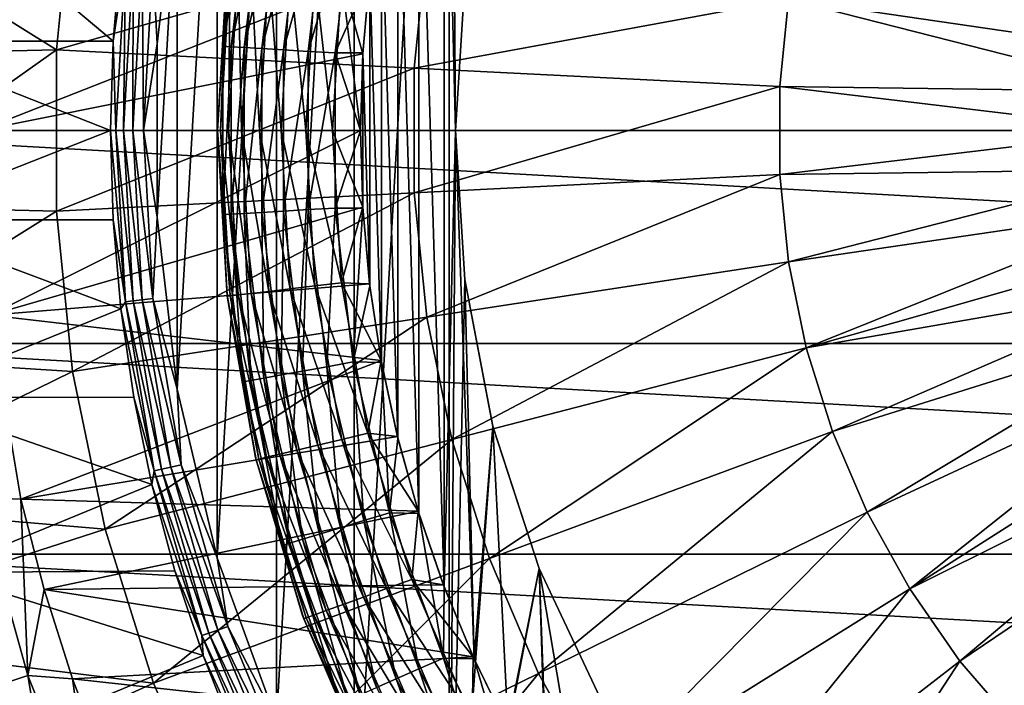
# Model space of a CAD drawing. Header units: metres. Extents: x -99 to 99, y -314 to 25.
# Tile 31 of 256: x -94 to -83, y -6 to 1. Entities that reach past the tile are written whole.
import ezdxf

# ---------------------------------------------------------------- set-up
doc = ezdxf.new("R2010")
doc.units = ezdxf.units.M
doc.layers.add('solid_K2442E1000C35', color=7, linetype='CONTINUOUS')

msp = doc.modelspace()

# ---------------------------------------------------------------- linework, layer by layer
at = {"layer": 'solid_K2442E1000C35'}
for points in [[(-90.066063, -7.827118, 60.900002), (-90.066086, 7.827075, 60.900002), (-89.066078, 9.348551, 60.900002)], [(-89.066048, -9.348589, 60.900002), (-90.066063, -7.827118, 60.900002), (-89.066078, 9.348551, 60.900002)], [(-89.066078, 9.348551, 60.900002), (-88.901428, 1.566701, 60.900002), (-89, 0, 60.900002)], [(-89.066048, -9.348589, 60.900002), (-89.066078, 9.348551, 60.900002), (-89, 0, 60.900002)], [(-90.88266, -6.200073, 60.900002), (-90.882675, 6.200024, 60.900002), (-90.066086, 7.827075, 60.900002)], [(-90.066063, -7.827118, 60.900002), (-90.88266, -6.200073, 60.900002), (-90.066086, 7.827075, 60.900002)], [(-91.504898, -4.489399, 60.900002), (-91.504913, 4.489347, 60.900002), (-90.882675, 6.200024, 60.900002)], [(-90.88266, -6.200073, 60.900002), (-91.504898, -4.489399, 60.900002), (-90.882675, 6.200024, 60.900002)], [(-89.118927, 4.797156, 59.5), (-89.386093, 4.024755, 59.5), (-89.118927, -4.797159, 59.5)], [(-89, 0, 59.5), (-89.118927, 4.797156, 59.5), (-89.118927, -4.797159, 59.5)], [(-88.90139, 1.566929, 59.5), (-89.118927, 4.797156, 59.5), (-89, 0, 59.5)], [(-91.924438, -2.718137, 60.900002), (-91.924454, 2.718082, 60.900002), (-91.504913, 4.489347, 60.900002)], [(-91.504898, -4.489399, 60.900002), (-91.924438, -2.718137, 60.900002), (-91.504913, 4.489347, 60.900002)], [(-89.386093, 4.024755, 59.5), (-89.606018, 3.237622, 59.5), (-89.386093, -4.024757, 59.5)], [(-89.386093, 4.024755, 59.5), (-89.386093, -4.024757, 59.5), (-89.118927, -4.797159, 59.5)], [(-89.606018, 3.237622, 59.5), (-89.777916, 2.438637, 59.5), (-89.606018, -3.237624, 59.5)], [(-89.606018, 3.237622, 59.5), (-89.606018, -3.237624, 59.5), (-89.386093, -4.024757, 59.5)], [(-95.010254, 0.938734, 67.748955), (-94.820313, 2.806569, 67.748955), (-92.598999, 0.937656, 61.214134)], [(-94.820313, 2.806569, 67.748955), (-92.517242, 1.872141, 61.214134), (-92.598999, 0.937656, 61.214134)], [(-92.180763, 1.766798, 60.914093), (-91.924454, 2.718082, 60.900002), (-92.135643, 0.910108, 60.900002)], [(-92.135635, -0.910165, 60.900002), (-92.135643, 0.910108, 60.900002), (-91.924454, 2.718082, 60.900002)], [(-91.924438, -2.718137, 60.900002), (-92.135635, -0.910165, 60.900002), (-91.924454, 2.718082, 60.900002)], [(-91.445038, 0.884327, 58.292625), (-91.236458, 2.640633, 58.292625), (-91.400024, 1.728939, 58)], [(-91.152328, 2.625557, 58.574287), (-91.236458, 2.640633, 58.292625), (-91.445038, 0.884327, 58.292625)], [(-91.359718, 0.879277, 58.574287), (-91.152328, 2.625557, 58.574287), (-91.445038, 0.884327, 58.292625)], [(-91.015678, 2.601071, 58.833836), (-91.152328, 2.625557, 58.574287), (-91.359718, 0.879277, 58.574287)], [(-91.221138, 0.871076, 58.833836), (-91.015678, 2.601071, 58.833836), (-91.359718, 0.879277, 58.574287)], [(-90.831772, 2.568116, 59.061275), (-91.015678, 2.601071, 58.833836), (-91.221138, 0.871076, 58.833836)], [(-95.625412, 2.368986, 105.936829), (-93.194641, 0.846656, 106.922951), (-93.023331, 2.531281, 106.922951)], [(-93.023331, 2.531281, 106.922951), (-93.194641, 0.846656, 106.922951), (-89.302322, 1.961244, 108.093414)], [(-91.034622, 0.86004, 59.061275), (-90.831772, 2.568116, 59.061275), (-91.221138, 0.871076, 58.833836)], [(-90.607681, 2.527961, 59.247852), (-90.831772, 2.568116, 59.061275), (-91.034622, 0.86004, 59.061275)], [(-90.807358, 0.846593, 59.247852), (-90.607681, 2.527961, 59.247852), (-91.034622, 0.86004, 59.061275)], [(-90.352043, 2.482154, 59.386379), (-90.607681, 2.527961, 59.247852), (-90.807358, 0.846593, 59.247852)], [(-90.548103, 0.831253, 59.386379), (-90.352043, 2.482154, 59.386379), (-90.807358, 0.846593, 59.247852)], [(-90.548103, 0.831253, 59.386379), (-90.074692, 2.432457, 59.471519), (-90.352043, 2.482154, 59.386379)], [(-90.548103, 0.831253, 59.386379), (-90.26683, 0.81461, 59.471519), (-90.074692, 2.432457, 59.471519)], [(-90.074692, 2.432457, 59.471519), (-90.26683, 0.81461, 59.471519), (-89.901138, 1.630732, 59.5)], [(-89.777916, 2.438637, 59.5), (-89.901138, 1.630732, 59.5), (-89.777908, -2.43864, 59.5)], [(-89.777916, 2.438637, 59.5), (-89.777908, -2.43864, 59.5), (-89.606018, -3.237624, 59.5)], [(-95.625412, 2.368986, 105.936829), (-95.508873, 0.793342, 106.038872), (-93.194641, 0.846656, 106.922951)], [(-56.5, 0, -4), (-96.5, 0, -4), (-96.374207, 2.239605, -4)], [(-56.5, 0, -4), (-96.374207, 2.239605, -4), (-56.625797, 2.239605, -4)], [(-94, 0), (-89.903366, 1.612463), (-93.892044, 1.940925)], [(-93.194641, 0.846656, 106.922951), (-89.435059, 0.655992, 108.093414), (-89.302322, 1.961244, 108.093414)], [(-92.468544, 1.799223, 61.110237), (-92.598999, 0.937656, 61.214134), (-92.517242, 1.872141, 61.214134)], [(-89.302322, 1.961244, 108.093414), (-89.435059, 0.655992, 108.093414), (-85.501732, 1.379015, 108.963676)], [(-92.569588, 0, 61.110237), (-92.598999, 0.937656, 61.214134), (-92.468544, 1.799223, 61.110237)], [(-92.569588, 0, 61.110237), (-92.468544, 1.799223, 61.110237), (-92.489708, 0, 61.022266)], [(-92.468544, 1.799223, 61.110237), (-92.389168, 1.790279, 61.022266), (-92.489708, 0, 61.022266)], [(-92.489708, 0, 61.022266), (-92.389168, 1.790279, 61.022266), (-92.391319, 0, 60.955631)], [(-92.389168, 1.790279, 61.022266), (-92.291397, 1.779263, 60.955631), (-92.391319, 0, 60.955631)], [(-92.391319, 0, 60.955631), (-92.291397, 1.779263, 60.955631), (-92.279984, 0, 60.914093)], [(-92.291397, 1.779263, 60.955631), (-92.180763, 1.766798, 60.914093), (-92.279984, 0, 60.914093)], [(-92.279984, 0, 60.914093), (-92.180763, 1.766798, 60.914093), (-92.135643, 0.910108, 60.900002)], [(-91.400024, 1.728939, 58), (-91.398575, 1.741394, 1.5), (-91.5, 0, 1.5)], [(-91.471519, 0, 1.209098), (-91.5, 0, 1.5), (-91.398575, 1.741394, 1.5)], [(-91.5, 0, 58), (-91.400024, 1.728939, 58), (-91.5, 0, 1.5)], [(-91.445038, 0.884327, 58.292625), (-91.400024, 1.728939, 58), (-91.5, 0, 58)], [(-91.370293, 1.738088, 1.209098), (-91.471519, 0, 1.209098), (-91.398575, 1.741394, 1.5)], [(-91.370293, 1.738088, 1.209098), (-91.386383, 0, 0.927336), (-91.471519, 0, 1.209098)], [(-91.370293, 1.738088, 1.209098), (-91.285728, 1.728204, 0.927336), (-91.386383, 0, 0.927336)], [(-91.285728, 1.728204, 0.927336), (-91.247856, 0, 0.667624), (-91.386383, 0, 0.927336)], [(-91.285728, 1.728204, 0.927336), (-91.14814, 1.712122, 0.667624), (-91.247856, 0, 0.667624)], [(-91.14814, 1.712122, 0.667624), (-91.061287, 0, 0.439965), (-91.247856, 0, 0.667624)], [(-91.14814, 1.712122, 0.667624), (-90.96283, 1.690462, 0.439965), (-91.061287, 0, 0.439965)], [(-90.96283, 1.690462, 0.439965), (-90.833847, 0, 0.253123), (-91.061287, 0, 0.439965)], [(-90.96283, 1.690462, 0.439965), (-90.736923, 1.664058, 0.253123), (-90.833847, 0, 0.253123)], [(-90.736923, 1.664058, 0.253123), (-90.574295, 0, 0.114293), (-90.833847, 0, 0.253123)], [(-90.736923, 1.664058, 0.253123), (-90.479134, 1.633926, 0.114293), (-90.574295, 0, 0.114293)], [(-94, 0), (-89.975952, 0.805678), (-89.903366, 1.612463)], [(-90.479134, 1.633926, 0.114293), (-90.292633, 0, 0.028822), (-90.574295, 0, 0.114293)], [(-90.479134, 1.633926, 0.114293), (-90.199371, 1.601227, 0.028822), (-90.292633, 0, 0.028822)], [(-90.199371, 1.601227, 0.028822), (-90, 0), (-90.292633, 0, 0.028822)], [(-90.26683, 0.81461, 59.471519), (-89.975258, 0.816862, 59.5), (-89.901138, 1.630732, 59.5)], [(-89.903366, 1.612463), (-89.975952, 0.805678), (-90.199371, 1.601227, 0.028822)], [(-89.975952, 0.805678), (-90, 0), (-90.199371, 1.601227, 0.028822)], [(-89.901138, 1.630732, 59.5), (-89.975258, 0.816862, 59.5), (-89.901138, -1.630735, 59.5)], [(-89.901138, 1.630732, 59.5), (-89.901138, -1.630735, 59.5), (-89.777908, -2.43864, 59.5)], [(-88.901428, 1.566701, 60.900002), (-88.90139, 1.566929, 59.5), (-89, 0, 59.5)], [(-88.901428, 1.566701, 60.900002), (-89, 0, 59.5), (-89, 0, 60.900002)], [(-89.435059, 0.655992, 108.093414), (-85.595062, 0.461249, 108.963676), (-85.501732, 1.379015, 108.963676)], [(-81.704788, 0.409592, 109.52668), (-85.501732, 1.379015, 108.963676), (-85.595062, 0.461249, 108.963676)], [(-81.656609, 0.816693, 109.52668), (-81.576637, 1.21876, 109.52668), (-85.501732, 1.379015, 108.963676)], [(-81.704788, 0.409592, 109.52668), (-81.656609, 0.816693, 109.52668), (-85.501732, 1.379015, 108.963676)], [(-95.010254, 0.938734, 67.748955), (-92.598999, 0.937656, 61.214134), (-92.626282, 0, 61.214134)], [(-95.010254, -0.938734, 67.748955), (-95.010254, 0.938734, 67.748955), (-92.626282, 0, 61.214134)], [(-92.569588, 0, 61.110237), (-92.626282, 0, 61.214134), (-92.598999, 0.937656, 61.214134)], [(-95.508873, -0.793344, 106.038872), (-93.194641, -0.846656, 106.922951), (-93.194641, 0.846656, 106.922951)], [(-95.508873, 0.793342, 106.038872), (-95.508873, -0.793344, 106.038872), (-93.194641, 0.846656, 106.922951)], [(-93.194641, 0.846656, 106.922951), (-93.194641, -0.846656, 106.922951), (-89.435059, 0.655992, 108.093414)], [(-92.279984, 0, 60.914093), (-92.135643, 0.910108, 60.900002), (-92.135635, -0.910165, 60.900002)], [(-91.445038, -0.884322, 58.292625), (-91.445038, 0.884327, 58.292625), (-91.5, 0, 58)], [(-91.359718, 0.879277, 58.574287), (-91.445038, 0.884327, 58.292625), (-91.445038, -0.884322, 58.292625)], [(-91.359718, -0.879275, 58.574287), (-91.359718, 0.879277, 58.574287), (-91.445038, -0.884322, 58.292625)], [(-91.221138, 0.871076, 58.833836), (-91.359718, 0.879277, 58.574287), (-91.359718, -0.879275, 58.574287)], [(-91.221138, -0.871075, 58.833836), (-91.221138, 0.871076, 58.833836), (-91.359718, -0.879275, 58.574287)], [(-91.034622, 0.86004, 59.061275), (-91.221138, 0.871076, 58.833836), (-91.221138, -0.871075, 58.833836)], [(-91.034622, -0.860038, 59.061275), (-91.034622, 0.86004, 59.061275), (-91.221138, -0.871075, 58.833836)], [(-90.807358, 0.846593, 59.247852), (-91.034622, 0.86004, 59.061275), (-91.034622, -0.860038, 59.061275)], [(-90.807358, -0.846591, 59.247852), (-90.807358, 0.846593, 59.247852), (-91.034622, -0.860038, 59.061275)], [(-90.548103, 0.831253, 59.386379), (-90.807358, 0.846593, 59.247852), (-90.807358, -0.846591, 59.247852)], [(-90.548103, -0.83125, 59.386379), (-90.548103, 0.831253, 59.386379), (-90.807358, -0.846591, 59.247852)], [(-90.548103, -0.83125, 59.386379), (-90.26683, 0.81461, 59.471519), (-90.548103, 0.831253, 59.386379)], [(-94, 0), (-90, 0), (-89.975952, 0.805678)], [(-90.548103, -0.83125, 59.386379), (-90.26683, -0.814606, 59.471519), (-90.26683, 0.81461, 59.471519)], [(-90.26683, 0.81461, 59.471519), (-89.999992, -0.000001, 59.5), (-89.975258, 0.816862, 59.5)], [(-90.26683, 0.81461, 59.471519), (-90.26683, -0.814606, 59.471519), (-89.999992, -0.000001, 59.5)], [(-89.975258, 0.816862, 59.5), (-89.999992, -0.000001, 59.5), (-89.975258, -0.816864, 59.5)], [(-89.975258, 0.816862, 59.5), (-89.975258, -0.816864, 59.5), (-89.901138, -1.630735, 59.5)], [(-93.194641, -0.846656, 106.922951), (-89.435059, -0.655992, 108.093414), (-89.435059, 0.655992, 108.093414)], [(-89.435059, 0.655992, 108.093414), (-89.435059, -0.655992, 108.093414), (-85.595062, 0.461249, 108.963676)], [(-89.435059, -0.655992, 108.093414), (-85.595062, -0.461249, 108.963676), (-85.595062, 0.461249, 108.963676)], [(-81.720886, -0.000033, 109.52668), (-85.595062, 0.461249, 108.963676), (-85.595062, -0.461249, 108.963676)], [(-81.720886, -0.000033, 109.52668), (-81.704788, 0.409592, 109.52668), (-85.595062, 0.461249, 108.963676)], [(-56.625797, -2.239605, -4), (-96.5, 0, -4), (-56.5, 0, -4)], [(-96.374207, -2.239605, -4), (-96.5, 0, -4), (-56.625797, -2.239605, -4)], [(-95.010254, -0.938734, 67.748955), (-92.626282, 0, 61.214134), (-92.598999, -0.937656, 61.214134)], [(-93.892044, -1.940924), (-90, 0), (-94, 0)], [(-93.892044, -1.940924), (-89.975952, -0.805678), (-90, 0)], [(-92.468544, -1.799223, 61.110237), (-92.598999, -0.937656, 61.214134), (-92.626282, 0, 61.214134)], [(-92.468544, -1.799223, 61.110237), (-92.626282, 0, 61.214134), (-92.569588, 0, 61.110237)], [(-92.569588, 0, 61.110237), (-92.489708, 0, 61.022266), (-92.389168, -1.790279, 61.022266)], [(-92.468544, -1.799223, 61.110237), (-92.569588, 0, 61.110237), (-92.389168, -1.790279, 61.022266)], [(-92.489708, 0, 61.022266), (-92.391319, 0, 60.955631), (-92.291397, -1.779263, 60.955631)], [(-92.389168, -1.790279, 61.022266), (-92.489708, 0, 61.022266), (-92.291397, -1.779263, 60.955631)], [(-92.391319, 0, 60.955631), (-92.279984, 0, 60.914093), (-92.180763, -1.766798, 60.914093)], [(-92.291397, -1.779263, 60.955631), (-92.391319, 0, 60.955631), (-92.180763, -1.766798, 60.914093)], [(-92.180763, -1.766798, 60.914093), (-92.279984, 0, 60.914093), (-92.135635, -0.910165, 60.900002)], [(-91.370293, -1.738088, 1.209098), (-91.5, 0, 1.5), (-91.471519, 0, 1.209098)], [(-91.471519, 0, 1.209098), (-91.386383, 0, 0.927336), (-91.285728, -1.728203, 0.927336)], [(-91.370293, -1.738088, 1.209098), (-91.471519, 0, 1.209098), (-91.285728, -1.728203, 0.927336)], [(-91.386383, 0, 0.927336), (-91.247856, 0, 0.667624), (-91.14814, -1.712122, 0.667624)], [(-91.285728, -1.728203, 0.927336), (-91.386383, 0, 0.927336), (-91.14814, -1.712122, 0.667624)], [(-91.247856, 0, 0.667624), (-91.061287, 0, 0.439965), (-90.96283, -1.690462, 0.439965)], [(-91.14814, -1.712122, 0.667624), (-91.247856, 0, 0.667624), (-90.96283, -1.690462, 0.439965)], [(-91.061287, 0, 0.439965), (-90.833847, 0, 0.253123), (-90.736923, -1.664058, 0.253123)], [(-90.96283, -1.690462, 0.439965), (-91.061287, 0, 0.439965), (-90.736923, -1.664058, 0.253123)], [(-90.833847, 0, 0.253123), (-90.574295, 0, 0.114293), (-90.479134, -1.633926, 0.114293)], [(-90.736923, -1.664058, 0.253123), (-90.833847, 0, 0.253123), (-90.479134, -1.633926, 0.114293)], [(-90.574295, 0, 0.114293), (-90.292633, 0, 0.028822), (-90.199371, -1.601227, 0.028822)], [(-90.479134, -1.633926, 0.114293), (-90.574295, 0, 0.114293), (-90.199371, -1.601227, 0.028822)], [(-89.975952, -0.805678), (-90.292633, 0, 0.028822), (-90, 0)], [(-89.975952, -0.805678), (-90.199371, -1.601227, 0.028822), (-90.292633, 0, 0.028822)], [(-89, 0, 59.5), (-89.118927, -4.797159, 59.5), (-88.805504, -5.551982, 59.5)], [(-89.066048, -9.348589, 60.900002), (-89, 0, 60.900002), (-88.901428, -1.566701, 60.900002)], [(-88.90139, -1.566929, 59.5), (-89, 0, 59.5), (-88.805504, -5.551982, 59.5)], [(-89, 0, 60.900002), (-89, 0, 59.5), (-88.90139, -1.566929, 59.5)], [(-88.901428, -1.566701, 60.900002), (-89, 0, 60.900002), (-88.90139, -1.566929, 59.5)], [(-91.398575, -1.741394, 1.5), (-91.5, 0, 58), (-91.5, 0, 1.5)], [(-91.370293, -1.738088, 1.209098), (-91.398575, -1.741394, 1.5), (-91.5, 0, 1.5)], [(-91.400024, -1.72894, 58), (-91.5, 0, 58), (-91.398575, -1.741394, 1.5)], [(-91.445038, -0.884322, 58.292625), (-91.5, 0, 58), (-91.400024, -1.72894, 58)], [(-90.26683, -0.814606, 59.471519), (-89.975258, -0.816864, 59.5), (-89.999992, -0.000001, 59.5)], [(-81.704788, -0.409658, 109.52668), (-81.720886, -0.000033, 109.52668), (-85.595062, -0.461249, 108.963676)], [(-81.704788, -0.409658, 109.52668), (-85.595062, -0.461249, 108.963676), (-85.501732, -1.379015, 108.963676)], [(-81.656601, -0.816759, 109.52668), (-81.704788, -0.409658, 109.52668), (-85.501732, -1.379015, 108.963676)], [(-89.435059, -0.655992, 108.093414), (-89.302322, -1.961244, 108.093414), (-85.595062, -0.461249, 108.963676)], [(-89.302322, -1.961244, 108.093414), (-85.501732, -1.379015, 108.963676), (-85.595062, -0.461249, 108.963676)], [(-93.194641, -0.846656, 106.922951), (-93.023331, -2.531281, 106.922951), (-89.435059, -0.655992, 108.093414)], [(-93.023331, -2.531281, 106.922951), (-89.302322, -1.961244, 108.093414), (-89.435059, -0.655992, 108.093414)], [(-95.508873, -0.793344, 106.038872), (-95.625412, -2.368987, 105.936829), (-93.194641, -0.846656, 106.922951)], [(-93.892044, -1.940924), (-89.903366, -1.612463), (-89.975952, -0.805678)], [(-90.352043, -2.482151, 59.386379), (-90.26683, -0.814606, 59.471519), (-90.548103, -0.83125, 59.386379)], [(-90.352043, -2.482151, 59.386379), (-90.074699, -2.432453, 59.471519), (-90.26683, -0.814606, 59.471519)], [(-90.26683, -0.814606, 59.471519), (-90.074699, -2.432453, 59.471519), (-89.975258, -0.816864, 59.5)], [(-89.975952, -0.805678), (-89.903366, -1.612463), (-90.199371, -1.601227, 0.028822)], [(-90.074699, -2.432453, 59.471519), (-89.901138, -1.630735, 59.5), (-89.975258, -0.816864, 59.5)], [(-81.656601, -0.816759, 109.52668), (-85.501732, -1.379015, 108.963676), (-85.31604, -2.28263, 108.963676)], [(-81.576622, -1.218826, 109.52668), (-81.656601, -0.816759, 109.52668), (-85.31604, -2.28263, 108.963676)], [(-95.625412, -2.368987, 105.936829), (-93.023331, -2.531281, 106.922951), (-93.194641, -0.846656, 106.922951)], [(-92.180763, -1.766798, 60.914093), (-92.135635, -0.910165, 60.900002), (-91.924438, -2.718137, 60.900002)], [(-91.359718, -0.879275, 58.574287), (-91.445038, -0.884322, 58.292625), (-91.236465, -2.64063, 58.292625)], [(-91.236465, -2.64063, 58.292625), (-91.445038, -0.884322, 58.292625), (-91.400024, -1.72894, 58)], [(-91.221138, -0.871075, 58.833836), (-91.359718, -0.879275, 58.574287), (-91.152336, -2.625555, 58.574287)], [(-91.152336, -2.625555, 58.574287), (-91.359718, -0.879275, 58.574287), (-91.236465, -2.64063, 58.292625)], [(-91.034622, -0.860038, 59.061275), (-91.221138, -0.871075, 58.833836), (-91.015678, -2.601069, 58.833836)], [(-91.015678, -2.601069, 58.833836), (-91.221138, -0.871075, 58.833836), (-91.152336, -2.625555, 58.574287)], [(-90.807358, -0.846591, 59.247852), (-91.034622, -0.860038, 59.061275), (-90.831772, -2.568114, 59.061275)], [(-90.831772, -2.568114, 59.061275), (-91.034622, -0.860038, 59.061275), (-91.015678, -2.601069, 58.833836)], [(-90.607681, -2.527959, 59.247852), (-90.807358, -0.846591, 59.247852), (-90.831772, -2.568114, 59.061275)], [(-90.548103, -0.83125, 59.386379), (-90.807358, -0.846591, 59.247852), (-90.607681, -2.527959, 59.247852)], [(-90.352043, -2.482151, 59.386379), (-90.548103, -0.83125, 59.386379), (-90.607681, -2.527959, 59.247852)], [(-95.010254, -0.938734, 67.748955), (-92.598999, -0.937656, 61.214134), (-92.517242, -1.872141, 61.214134)], [(-94.820313, -2.806569, 67.748955), (-95.010254, -0.938734, 67.748955), (-92.517242, -1.872141, 61.214134)], [(-92.468544, -1.799223, 61.110237), (-92.517242, -1.872141, 61.214134), (-92.598999, -0.937656, 61.214134)], [(-81.465347, -1.613377, 109.52668), (-81.576622, -1.218826, 109.52668), (-85.31604, -2.28263, 108.963676)], [(-89.302322, -1.961244, 108.093414), (-89.038223, -3.246371, 108.093414), (-85.501732, -1.379015, 108.963676)], [(-89.038223, -3.246371, 108.093414), (-85.31604, -2.28263, 108.963676), (-85.501732, -1.379015, 108.963676)], [(-93.892044, -1.940924), (-89.781952, -2.416567), (-89.903366, -1.612463)], [(-90.736923, -1.664058, 0.253123), (-90.479134, -1.633926, 0.114293), (-90.194923, -3.245756, 0.114293)], [(-90.479134, -1.633926, 0.114293), (-90.199371, -1.601227, 0.028822), (-89.920853, -3.180801, 0.028822)], [(-90.194923, -3.245756, 0.114293), (-90.479134, -1.633926, 0.114293), (-89.920853, -3.180801, 0.028822)], [(-89.781952, -2.416567), (-89.920853, -3.180801, 0.028822), (-90.199371, -1.601227, 0.028822)], [(-89.903366, -1.612463), (-89.781952, -2.416567), (-90.199371, -1.601227, 0.028822)], [(-90.074699, -2.432453, 59.471519), (-89.777908, -2.43864, 59.5), (-89.901138, -1.630735, 59.5)], [(-89.066048, -9.348589, 60.900002), (-88.901428, -1.566701, 60.900002), (-88.607277, -3.108675, 60.900002)], [(-88.901428, -1.566701, 60.900002), (-88.90139, -1.566929, 59.5), (-88.607368, -3.108344, 59.5)], [(-88.607277, -3.108675, 60.900002), (-88.901428, -1.566701, 60.900002), (-88.607368, -3.108344, 59.5)], [(-88.607368, -3.108344, 59.5), (-88.90139, -1.566929, 59.5), (-88.805504, -5.551982, 59.5)], [(-81.465347, -1.613377, 109.52668), (-85.31604, -2.28263, 108.963676), (-85.039871, -3.162822, 108.963676)], [(-81.323456, -1.997979, 109.52668), (-81.465347, -1.613377, 109.52668), (-85.039871, -3.162822, 108.963676)], [(-91.101433, -3.434833, 58), (-91.400024, -1.72894, 58), (-91.398575, -1.741394, 1.5)], [(-91.236465, -2.64063, 58.292625), (-91.400024, -1.72894, 58), (-91.101433, -3.434833, 58)], [(-91.067963, -3.452671, 1.209098), (-91.398575, -1.741394, 1.5), (-91.370293, -1.738088, 1.209098)], [(-91.101433, -3.434833, 58), (-91.398575, -1.741394, 1.5), (-91.095673, -3.459237, 1.5)], [(-91.067963, -3.452671, 1.209098), (-91.095673, -3.459237, 1.5), (-91.398575, -1.741394, 1.5)], [(-91.370293, -1.738088, 1.209098), (-91.285728, -1.728203, 0.927336), (-90.985115, -3.433036, 0.927336)], [(-91.067963, -3.452671, 1.209098), (-91.370293, -1.738088, 1.209098), (-90.985115, -3.433036, 0.927336)], [(-91.285728, -1.728203, 0.927336), (-91.14814, -1.712122, 0.667624), (-90.850327, -3.40109, 0.667624)], [(-90.985115, -3.433036, 0.927336), (-91.285728, -1.728203, 0.927336), (-90.850327, -3.40109, 0.667624)], [(-91.14814, -1.712122, 0.667624), (-90.96283, -1.690462, 0.439965), (-90.668785, -3.358063, 0.439965)], [(-90.850327, -3.40109, 0.667624), (-91.14814, -1.712122, 0.667624), (-90.668785, -3.358063, 0.439965)], [(-90.96283, -1.690462, 0.439965), (-90.736923, -1.664058, 0.253123), (-90.447472, -3.305612, 0.253123)], [(-90.668785, -3.358063, 0.439965), (-90.96283, -1.690462, 0.439965), (-90.447472, -3.305612, 0.253123)], [(-90.447472, -3.305612, 0.253123), (-90.736923, -1.664058, 0.253123), (-90.194923, -3.245756, 0.114293)], [(-92.166695, -3.57582, 61.110237), (-92.517242, -1.872141, 61.214134), (-92.468544, -1.799223, 61.110237)], [(-92.468544, -1.799223, 61.110237), (-92.389168, -1.790279, 61.022266), (-92.088806, -3.558044, 61.022266)], [(-92.166695, -3.57582, 61.110237), (-92.468544, -1.799223, 61.110237), (-92.088806, -3.558044, 61.022266)], [(-92.389168, -1.790279, 61.022266), (-92.291397, -1.779263, 60.955631), (-91.992889, -3.536151, 60.955631)], [(-92.088806, -3.558044, 61.022266), (-92.389168, -1.790279, 61.022266), (-91.992889, -3.536151, 60.955631)], [(-92.291397, -1.779263, 60.955631), (-92.180763, -1.766798, 60.914093), (-91.884346, -3.511377, 60.914093)], [(-91.992889, -3.536151, 60.955631), (-92.291397, -1.779263, 60.955631), (-91.884346, -3.511377, 60.914093)], [(-91.884346, -3.511377, 60.914093), (-92.180763, -1.766798, 60.914093), (-91.924438, -2.718137, 60.900002)], [(-94.820313, -2.806569, 67.748955), (-92.517242, -1.872141, 61.214134), (-92.381287, -2.800294, 61.214134)], [(-94.014832, -3.855306, -0.037981), (-93.566223, -3.872183), (-93.892044, -1.940924)], [(-93.566223, -3.872183), (-89.781952, -2.416567), (-93.892044, -1.940924)], [(-93.023331, -2.531281, 106.922951), (-92.682465, -4.189931, 106.922951), (-89.302322, -1.961244, 108.093414)], [(-92.682465, -4.189931, 106.922951), (-89.038223, -3.246371, 108.093414), (-89.302322, -1.961244, 108.093414)], [(-92.166695, -3.57582, 61.110237), (-92.381287, -2.800294, 61.214134), (-92.517242, -1.872141, 61.214134)], [(-81.323456, -1.997979, 109.52668), (-85.039871, -3.162822, 108.963676), (-84.676079, -4.01056, 108.963676)], [(-81.151825, -2.370263, 109.52668), (-81.323456, -1.997979, 109.52668), (-84.676079, -4.01056, 108.963676)], [(-96.374207, -2.239605, -4), (-56.625797, -2.239605, -4), (-57.001354, -4.450076, -4)], [(-96.374207, -2.239605, -4), (-57.001354, -4.450076, -4), (-95.998642, -4.450076, -4)], [(-95.625412, -2.368987, 105.936829), (-95.855339, -3.919297, 105.734848), (-93.023331, -2.531281, 106.922951)], [(-89.038223, -3.246371, 108.093414), (-88.645462, -4.498186, 108.093414), (-85.31604, -2.28263, 108.963676)], [(-88.645462, -4.498186, 108.093414), (-85.039871, -3.162822, 108.963676), (-85.31604, -2.28263, 108.963676)], [(-81.151825, -2.370263, 109.52668), (-84.676079, -4.01056, 108.963676), (-84.228394, -4.817143, 108.963676)], [(-80.951515, -2.727935, 109.52668), (-81.151825, -2.370263, 109.52668), (-84.228394, -4.817143, 108.963676)], [(-93.566223, -3.872183), (-89.611809, -3.214086), (-89.781952, -2.416567)], [(-90.352043, -2.482151, 59.386379), (-90.607681, -2.527959, 59.247852), (-90.211113, -4.174047, 59.247852)], [(-89.962662, -4.098411, 59.386379), (-90.074699, -2.432453, 59.471519), (-90.352043, -2.482151, 59.386379)], [(-89.962662, -4.098411, 59.386379), (-90.352043, -2.482151, 59.386379), (-90.211113, -4.174047, 59.247852)], [(-90.074699, -2.432453, 59.471519), (-89.693108, -4.016352, 59.471519), (-89.777908, -2.43864, 59.5)], [(-89.962662, -4.098411, 59.386379), (-89.693108, -4.016352, 59.471519), (-90.074699, -2.432453, 59.471519)], [(-89.781952, -2.416567), (-89.611809, -3.214086), (-89.920853, -3.180801, 0.028822)], [(-89.693108, -4.016352, 59.471519), (-89.606018, -3.237624, 59.5), (-89.777908, -2.43864, 59.5)], [(-95.855339, -3.919297, 105.734848), (-92.682465, -4.189931, 106.922951), (-93.023331, -2.531281, 106.922951)], [(-90.831772, -2.568114, 59.061275), (-91.015678, -2.601069, 58.833836), (-90.607643, -4.294762, 58.833836)], [(-90.607681, -2.527959, 59.247852), (-90.831772, -2.568114, 59.061275), (-90.428902, -4.240348, 59.061275)], [(-90.428902, -4.240348, 59.061275), (-90.831772, -2.568114, 59.061275), (-90.607643, -4.294762, 58.833836)], [(-90.211113, -4.174047, 59.247852), (-90.607681, -2.527959, 59.247852), (-90.428902, -4.240348, 59.061275)], [(-91.152336, -2.625555, 58.574287), (-91.236465, -2.64063, 58.292625), (-90.82222, -4.360083, 58.292625)], [(-90.82222, -4.360083, 58.292625), (-91.236465, -2.64063, 58.292625), (-91.101433, -3.434833, 58)], [(-91.015678, -2.601069, 58.833836), (-91.152336, -2.625555, 58.574287), (-90.740456, -4.335193, 58.574287)], [(-90.740456, -4.335193, 58.574287), (-91.152336, -2.625555, 58.574287), (-90.82222, -4.360083, 58.292625)], [(-90.607643, -4.294762, 58.833836), (-91.015678, -2.601069, 58.833836), (-90.740456, -4.335193, 58.574287)], [(-91.884346, -3.511377, 60.914093), (-91.924438, -2.718137, 60.900002), (-91.504898, -4.489399, 60.900002)], [(-80.723763, -3.068791, 109.52668), (-80.951515, -2.727935, 109.52668), (-84.228394, -4.817143, 108.963676)], [(-94.820313, -2.806569, 67.748955), (-92.381287, -2.800294, 61.214134), (-92.191597, -3.718973, 61.214134)], [(-94.442383, -4.645605, 67.748955), (-94.820313, -2.806569, 67.748955), (-92.191597, -3.718973, 61.214134)], [(-92.166695, -3.57582, 61.110237), (-92.191597, -3.718973, 61.214134), (-92.381287, -2.800294, 61.214134)], [(-80.723763, -3.068791, 109.52668), (-84.228394, -4.817143, 108.963676), (-83.701401, -5.574296, 108.963676)], [(-80.469963, -3.390726, 109.52668), (-80.723763, -3.068791, 109.52668), (-83.701401, -5.574296, 108.963676)], [(-90.194923, -3.245756, 0.114293), (-89.920853, -3.180801, 0.028822), (-89.460838, -4.717359, 0.028822)], [(-89.393433, -4.001132), (-89.460838, -4.717359, 0.028822), (-89.920853, -3.180801, 0.028822)], [(-89.611809, -3.214086), (-89.393433, -4.001132), (-89.920853, -3.180801, 0.028822)], [(-89.066048, -9.348589, 60.900002), (-88.607277, -3.108675, 60.900002), (-88.122185, -4.601607, 60.900002)], [(-88.607368, -3.108344, 59.5), (-88.805504, -5.551982, 59.5), (-88.446999, -6.286434, 59.5)], [(-88.645462, -4.498186, 108.093414), (-88.128075, -5.703843, 108.093414), (-85.039871, -3.162822, 108.963676)], [(-88.122032, -4.601954, 59.5), (-88.607368, -3.108344, 59.5), (-88.446999, -6.286434, 59.5)], [(-88.607277, -3.108675, 60.900002), (-88.607368, -3.108344, 59.5), (-88.122032, -4.601954, 59.5)], [(-88.122185, -4.601607, 60.900002), (-88.607277, -3.108675, 60.900002), (-88.122032, -4.601954, 59.5)], [(-88.128075, -5.703843, 108.093414), (-84.676079, -4.01056, 108.963676), (-85.039871, -3.162822, 108.963676)], [(-93.566223, -3.872183), (-89.393433, -4.001132), (-89.611809, -3.214086)], [(-92.682465, -4.189931, 106.922951), (-92.175552, -5.805587, 106.922951), (-89.038223, -3.246371, 108.093414)], [(-92.175552, -5.805587, 106.922951), (-88.645462, -4.498186, 108.093414), (-89.038223, -3.246371, 108.093414)], [(-90.668785, -3.358063, 0.439965), (-90.447472, -3.305612, 0.253123), (-89.969406, -4.902464, 0.253123)], [(-90.447472, -3.305612, 0.253123), (-90.194923, -3.245756, 0.114293), (-89.72551, -4.813693, 0.114293)], [(-89.969406, -4.902464, 0.253123), (-90.447472, -3.305612, 0.253123), (-89.72551, -4.813693, 0.114293)], [(-89.72551, -4.813693, 0.114293), (-90.194923, -3.245756, 0.114293), (-89.460838, -4.717359, 0.028822)], [(-89.693108, -4.016352, 59.471519), (-89.386093, -4.024757, 59.5), (-89.606018, -3.237624, 59.5)], [(-90.985115, -3.433036, 0.927336), (-90.850327, -3.40109, 0.667624), (-90.358452, -5.044065, 0.667624)], [(-90.850327, -3.40109, 0.667624), (-90.668785, -3.358063, 0.439965), (-90.183128, -4.980253, 0.439965)], [(-90.358452, -5.044065, 0.667624), (-90.850327, -3.40109, 0.667624), (-90.183128, -4.980253, 0.439965)], [(-90.183128, -4.980253, 0.439965), (-90.668785, -3.358063, 0.439965), (-89.969406, -4.902464, 0.253123)], [(-80.469963, -3.390726, 109.52668), (-83.701401, -5.574296, 108.963676), (-83.10051, -6.27425, 108.963676)], [(-91.992889, -3.536151, 60.955631), (-91.884346, -3.511377, 60.914093), (-91.394463, -5.211799, 60.914093)], [(-91.394463, -5.211799, 60.914093), (-91.884346, -3.511377, 60.914093), (-91.504898, -4.489399, 60.900002)], [(-90.608208, -5.09494, 58), (-91.101433, -3.434833, 58), (-91.095673, -3.459237, 1.5)], [(-90.82222, -4.360083, 58.292625), (-91.101433, -3.434833, 58), (-90.608208, -5.09494, 58)], [(-90.568626, -5.120562, 1.209098), (-91.095673, -3.459237, 1.5), (-91.067963, -3.452671, 1.209098)], [(-90.608208, -5.09494, 58), (-91.095673, -3.459237, 1.5), (-90.59539, -5.130301, 1.5)], [(-90.568626, -5.120562, 1.209098), (-90.59539, -5.130301, 1.5), (-91.095673, -3.459237, 1.5)], [(-91.067963, -3.452671, 1.209098), (-90.985115, -3.433036, 0.927336), (-90.488625, -5.091443, 0.927336)], [(-90.568626, -5.120562, 1.209098), (-91.067963, -3.452671, 1.209098), (-90.488625, -5.091443, 0.927336)], [(-90.488625, -5.091443, 0.927336), (-90.985115, -3.433036, 0.927336), (-90.358452, -5.044065, 0.667624)], [(-91.667816, -5.307449, 61.110237), (-92.191597, -3.718973, 61.214134), (-92.166695, -3.57582, 61.110237)], [(-92.166695, -3.57582, 61.110237), (-92.088806, -3.558044, 61.022266), (-91.592415, -5.281065, 61.022266)], [(-91.667816, -5.307449, 61.110237), (-92.166695, -3.57582, 61.110237), (-91.592415, -5.281065, 61.022266)], [(-92.088806, -3.558044, 61.022266), (-91.992889, -3.536151, 60.955631), (-91.49955, -5.248569, 60.955631)], [(-91.592415, -5.281065, 61.022266), (-92.088806, -3.558044, 61.022266), (-91.49955, -5.248569, 60.955631)], [(-91.49955, -5.248569, 60.955631), (-91.992889, -3.536151, 60.955631), (-91.394463, -5.211799, 60.914093)], [(-94.442383, -4.645605, 67.748955), (-92.191597, -3.718973, 61.214134), (-91.948807, -4.625068, 61.214134)], [(-91.667816, -5.307449, 61.110237), (-91.948807, -4.625068, 61.214134), (-92.191597, -3.718973, 61.214134)], [(-95.855339, -3.919297, 105.734848), (-96.162827, -5.312611, 105.463432), (-92.682465, -4.189931, 106.922951)], [(-94.014832, -3.855306, -0.037981), (-93.495323, -5.726392, -0.037981), (-93.566223, -3.872183)], [(-93.894608, -5.860927, -0.150918), (-93.495323, -5.726392, -0.037981), (-94.014832, -3.855306, -0.037981)], [(-93.32193, -4.82413), (-89.393433, -4.001132), (-93.566223, -3.872183)], [(-93.495323, -5.726392, -0.037981), (-93.32193, -4.82413), (-93.566223, -3.872183)], [(-93.32193, -4.82413), (-89.127747, -4.773861), (-89.393433, -4.001132)], [(-89.385384, -5.657472, 59.386379), (-89.693108, -4.016352, 59.471519), (-89.962662, -4.098411, 59.386379)], [(-89.693108, -4.016352, 59.471519), (-89.127396, -5.544198, 59.471519), (-89.386093, -4.024757, 59.5)], [(-89.385384, -5.657472, 59.386379), (-89.127396, -5.544198, 59.471519), (-89.693108, -4.016352, 59.471519)], [(-89.393433, -4.001132), (-89.127747, -4.773861), (-89.460838, -4.717359, 0.028822)], [(-89.127396, -5.544198, 59.471519), (-89.118927, -4.797159, 59.5), (-89.386093, -4.024757, 59.5)], [(-88.128075, -5.703843, 108.093414), (-87.491364, -6.850972, 108.093414), (-84.676079, -4.01056, 108.963676)], [(-87.491364, -6.850972, 108.093414), (-84.228394, -4.817143, 108.963676), (-84.676079, -4.01056, 108.963676)], [(-89.962662, -4.098411, 59.386379), (-90.211113, -4.174047, 59.247852), (-89.623184, -5.76188, 59.247852)], [(-89.385384, -5.657472, 59.386379), (-89.962662, -4.098411, 59.386379), (-89.623184, -5.76188, 59.247852)], [(-96.162827, -5.312611, 105.463432), (-92.175552, -5.805587, 106.922951), (-92.682465, -4.189931, 106.922951)], [(-90.428902, -4.240348, 59.061275), (-90.607643, -4.294762, 58.833836), (-90.002716, -5.928516, 58.833836)], [(-90.211113, -4.174047, 59.247852), (-90.428902, -4.240348, 59.061275), (-89.831635, -5.853403, 59.061275)], [(-89.831635, -5.853403, 59.061275), (-90.428902, -4.240348, 59.061275), (-90.002716, -5.928516, 58.833836)], [(-89.623184, -5.76188, 59.247852), (-90.211113, -4.174047, 59.247852), (-89.831635, -5.853403, 59.061275)], [(-90.740456, -4.335193, 58.574287), (-90.82222, -4.360083, 58.292625), (-90.208084, -6.018686, 58.292625)], [(-90.607643, -4.294762, 58.833836), (-90.740456, -4.335193, 58.574287), (-90.129829, -5.984327, 58.574287)], [(-90.129829, -5.984327, 58.574287), (-90.740456, -4.335193, 58.574287), (-90.208084, -6.018686, 58.292625)], [(-90.002716, -5.928516, 58.833836), (-90.607643, -4.294762, 58.833836), (-90.129829, -5.984327, 58.574287)], [(-90.208084, -6.018686, 58.292625), (-90.82222, -4.360083, 58.292625), (-90.608208, -5.09494, 58)], [(-95.998642, -4.450076, -4), (-57.001354, -4.450076, -4), (-57.62252, -6.606075, -4)], [(-95.998642, -4.450076, -4), (-57.62252, -6.606075, -4), (-95.37748, -6.606075, -4)], [(-92.175552, -5.805587, 106.922951), (-91.507782, -7.36167, 106.922951), (-88.645462, -4.498186, 108.093414)], [(-91.507782, -7.36167, 106.922951), (-88.128075, -5.703843, 108.093414), (-88.645462, -4.498186, 108.093414)], [(-91.394463, -5.211799, 60.914093), (-91.504898, -4.489399, 60.900002), (-90.88266, -6.200073, 60.900002)], [(-94.442383, -4.645605, 67.748955), (-91.948807, -4.625068, 61.214134), (-91.653748, -5.515514, 61.214134)], [(-93.880341, -6.436971, 67.748955), (-94.442383, -4.645605, 67.748955), (-91.653748, -5.515514, 61.214134)], [(-91.667816, -5.307449, 61.110237), (-91.653748, -5.515514, 61.214134), (-91.948807, -4.625068, 61.214134)], [(-87.896034, -10.743937, 60.900002), (-89.066048, -9.348589, 60.900002), (-88.122185, -4.601607, 60.900002)], [(-88.122032, -4.601954, 59.5), (-88.446999, -6.286434, 59.5), (-88.044708, -6.997828, 59.5)], [(-88.122185, -4.601607, 60.900002), (-88.122032, -4.601954, 59.5), (-87.454086, -6.021438, 59.5)], [(-87.453812, -6.021959, 60.900002), (-88.122185, -4.601607, 60.900002), (-87.454086, -6.021438, 59.5)], [(-87.896034, -10.743937, 60.900002), (-88.122185, -4.601607, 60.900002), (-87.453812, -6.021959, 60.900002)], [(-88.122032, -4.601954, 59.5), (-88.044708, -6.997828, 59.5), (-87.600121, -7.683568, 59.5)], [(-87.454086, -6.021438, 59.5), (-88.122032, -4.601954, 59.5), (-87.600121, -7.683568, 59.5)], [(-89.72551, -4.813693, 0.114293), (-89.460838, -4.717359, 0.028822), (-88.825546, -6.190124, 0.028822)], [(-88.816002, -5.528646), (-88.825546, -6.190124, 0.028822), (-89.460838, -4.717359, 0.028822)], [(-89.127747, -4.773861), (-88.816002, -5.528646), (-89.460838, -4.717359, 0.028822)], [(-93.495323, -5.726392, -0.037981), (-93.02433, -5.761607), (-93.32193, -4.82413)], [(-93.32193, -4.82413), (-88.816002, -5.528646), (-89.127747, -4.773861)], [(-93.02433, -5.761607), (-88.816002, -5.528646), (-93.32193, -4.82413)], [(-89.969406, -4.902464, 0.253123), (-89.72551, -4.813693, 0.114293), (-89.077248, -6.316533, 0.114293)], [(-89.077248, -6.316533, 0.114293), (-89.72551, -4.813693, 0.114293), (-88.825546, -6.190124, 0.028822)], [(-89.127396, -5.544198, 59.471519), (-88.805504, -5.551982, 59.5), (-89.118927, -4.797159, 59.5)], [(-87.491364, -6.850972, 108.093414), (-86.741875, -7.9278, 108.093414), (-84.228394, -4.817143, 108.963676)], [(-86.741875, -7.9278, 108.093414), (-83.701401, -5.574296, 108.963676), (-84.228394, -4.817143, 108.963676)], [(-90.183128, -4.980253, 0.439965), (-89.969406, -4.902464, 0.253123), (-89.309189, -6.433018, 0.253123)], [(-89.309189, -6.433018, 0.253123), (-89.969406, -4.902464, 0.253123), (-89.077248, -6.316533, 0.114293)], [(-90.488625, -5.091443, 0.927336), (-90.358452, -5.044065, 0.667624), (-89.679169, -6.618827, 0.667624)], [(-90.358452, -5.044065, 0.667624), (-90.183128, -4.980253, 0.439965), (-89.512436, -6.535093, 0.439965)], [(-89.679169, -6.618827, 0.667624), (-90.358452, -5.044065, 0.667624), (-89.512436, -6.535093, 0.439965)], [(-89.512436, -6.535093, 0.439965), (-90.183128, -4.980253, 0.439965), (-89.309189, -6.433018, 0.253123)], [(-89.926926, -6.687133, 58), (-90.608208, -5.09494, 58), (-90.59539, -5.130301, 1.5)], [(-90.208084, -6.018686, 58.292625), (-90.608208, -5.09494, 58), (-89.926926, -6.687133, 58)], [(-89.879044, -6.719207, 1.209098), (-90.59539, -5.130301, 1.5), (-90.568626, -5.120562, 1.209098)], [(-89.926926, -6.687133, 58), (-90.59539, -5.130301, 1.5), (-89.904488, -6.731987, 1.5)], [(-89.879044, -6.719207, 1.209098), (-89.904488, -6.731987, 1.5), (-90.59539, -5.130301, 1.5)], [(-90.568626, -5.120562, 1.209098), (-90.488625, -5.091443, 0.927336), (-89.802956, -6.680996, 0.927336)], [(-89.879044, -6.719207, 1.209098), (-90.568626, -5.120562, 1.209098), (-89.802956, -6.680996, 0.927336)], [(-89.802956, -6.680996, 0.927336), (-90.488625, -5.091443, 0.927336), (-89.679169, -6.618827, 0.667624)], [(-91.592415, -5.281065, 61.022266), (-91.49955, -5.248569, 60.955631), (-90.817581, -6.894984, 60.955631)], [(-91.49955, -5.248569, 60.955631), (-91.394463, -5.211799, 60.914093), (-90.717278, -6.846679, 60.914093)], [(-90.817581, -6.894984, 60.955631), (-91.49955, -5.248569, 60.955631), (-90.717278, -6.846679, 60.914093)], [(-90.717278, -6.846679, 60.914093), (-91.394463, -5.211799, 60.914093), (-90.88266, -6.200073, 60.900002)], [(-96.162827, -5.312611, 105.463432), (-95.515297, -7.322851, 105.459549), (-92.175552, -5.805587, 106.922951)], [(-91.667816, -5.307449, 61.110237), (-91.592415, -5.281065, 61.022266), (-90.906227, -6.937673, 61.022266)], [(-90.978203, -6.972333, 61.110237), (-91.653748, -5.515514, 61.214134), (-91.667816, -5.307449, 61.110237)], [(-90.978203, -6.972333, 61.110237), (-91.667816, -5.307449, 61.110237), (-90.906227, -6.937673, 61.022266)], [(-90.906227, -6.937673, 61.022266), (-91.592415, -5.281065, 61.022266), (-90.817581, -6.894984, 60.955631)], [(-93.880341, -6.436971, 67.748955), (-91.653748, -5.515514, 61.214134), (-91.307411, -6.387298, 61.214134)], [(-93.02433, -5.761607), (-88.459534, -6.262556), (-88.816002, -5.528646)], [(-90.978203, -6.972333, 61.110237), (-91.307411, -6.387298, 61.214134), (-91.653748, -5.515514, 61.214134)], [(-88.628281, -7.137575, 59.386379), (-89.127396, -5.544198, 59.471519), (-89.385384, -5.657472, 59.386379)], [(-89.127396, -5.544198, 59.471519), (-88.385452, -6.994667, 59.471519), (-88.805504, -5.551982, 59.5)], [(-88.628281, -7.137575, 59.386379), (-88.385452, -6.994667, 59.471519), (-89.127396, -5.544198, 59.471519)], [(-88.816002, -5.528646), (-88.459534, -6.262556), (-88.825546, -6.190124, 0.028822)], [(-88.385452, -6.994667, 59.471519), (-88.446999, -6.286434, 59.5), (-88.805504, -5.551982, 59.5)], [(-86.741875, -7.9278, 108.093414), (-85.887283, -8.923278, 108.093414), (-83.701401, -5.574296, 108.963676)], [(-85.887283, -8.923278, 108.093414), (-83.10051, -6.27425, 108.963676), (-83.701401, -5.574296, 108.963676)], [(-89.385384, -5.657472, 59.386379), (-89.623184, -5.76188, 59.247852), (-88.852112, -7.269299, 59.247852)], [(-88.628281, -7.137575, 59.386379), (-89.385384, -5.657472, 59.386379), (-88.852112, -7.269299, 59.247852)], [(-93.894608, -5.860927, -0.150918), (-93.158966, -7.707258, -0.150918), (-93.495323, -5.726392, -0.037981)], [(-93.495323, -5.726392, -0.037981), (-92.776566, -7.530342, -0.037981), (-93.02433, -5.761607)], [(-93.158966, -7.707258, -0.150918), (-92.776566, -7.530342, -0.037981), (-93.495323, -5.726392, -0.037981)], [(-92.674606, -6.680708), (-88.459534, -6.262556), (-93.02433, -5.761607)], [(-92.776566, -7.530342, -0.037981), (-92.674606, -6.680708), (-93.02433, -5.761607)], [(-91.507782, -7.36167, 106.922951), (-90.68602, -8.842212, 106.922951), (-88.128075, -5.703843, 108.093414)], [(-90.68602, -8.842212, 106.922951), (-87.491364, -6.850972, 108.093414), (-88.128075, -5.703843, 108.093414)], [(-89.623184, -5.76188, 59.247852), (-89.831635, -5.853403, 59.061275), (-89.048309, -7.384766, 59.061275)], [(-88.852112, -7.269299, 59.247852), (-89.623184, -5.76188, 59.247852), (-89.048309, -7.384766, 59.061275)], [(-95.515297, -7.322851, 105.459549), (-91.507782, -7.36167, 106.922951), (-92.175552, -5.805587, 106.922951)]]:
    msp.add_3dface(points, dxfattribs=at)

doc.saveas('drawing.dxf')
